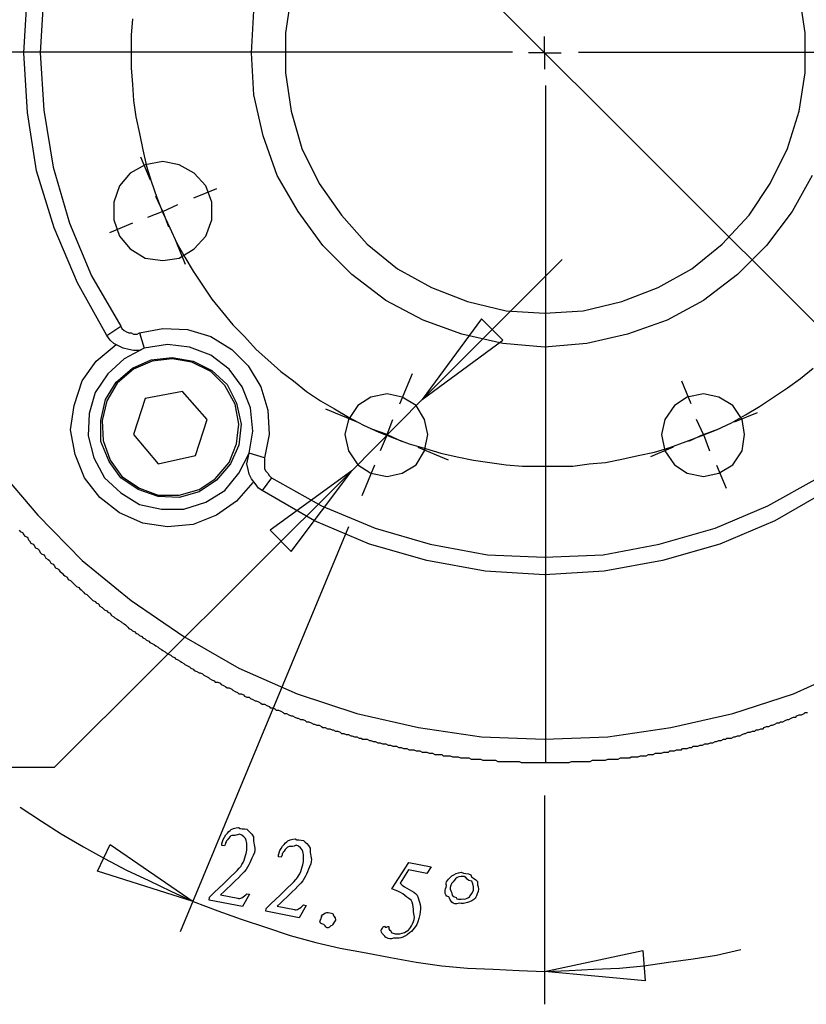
# Model space of a CAD drawing. Header units: millimetres. Extents: x 3 to 297, y 2 to 209.
# Tile 45 of 92: x 161 to 185, y 38 to 67. Entities that reach past the tile are written whole.
import ezdxf

# ---------------------------------------------------------------- set-up
doc = ezdxf.new("R2010")
doc.units = ezdxf.units.MM
doc.layers.get('0').update_dxf_attribs({"linetype": 'CONTINUOUS'})

msp = doc.modelspace()

# ---------------------------------------------------------------- linework, layer by layer
at = {"color": 5}
for p, q in [((185.914, 57.5028), (168.239, 75.1777)), ((164.607, 67.3806), (164.571, 66.8874)), ((164.571, 66.8874), (164.571, 66.3924)), ((177.058, 66.3582), (177.058, 66.8514)), ((176.083, 66.372), (155.642, 66.372)), ((164.571, 66.3924), (164.571, 65.8992)), ((177.058, 66.3582), (176.565, 66.3582)), ((177.058, 66.3582), (177.058, 65.8633)), ((177.058, 66.3582), (177.553, 66.3582)), ((178.083, 66.372), (198.524, 66.372)), ((164.571, 65.8992), (164.607, 65.4043)), ((164.607, 65.4043), (164.641, 64.9111)), ((177.084, 65.3715), (177.084, 44.9308)), ((164.641, 64.9111), (164.711, 64.4179)), ((164.711, 64.4179), (164.817, 63.923)), ((164.817, 63.923), (164.924, 63.4298)), ((164.924, 63.4298), (165.03, 62.9348)), ((165.152, 62.5119), (164.864, 63.2051)), ((165.03, 62.9348), (165.17, 62.4777)), ((165.17, 62.4777), (165.347, 61.9827)), ((166.459, 61.9704), (167.152, 62.2572)), ((165.523, 61.5597), (165.312, 62.0187)), ((165.347, 61.9827), (165.523, 61.5237)), ((165.523, 61.5597), (165.982, 61.7721)), ((165.523, 61.5597), (165.064, 61.3833)), ((165.523, 61.5597), (165.699, 61.1008)), ((165.523, 61.5237), (165.735, 61.0665)), ((164.611, 61.2055), (163.917, 60.9177)), ((165.735, 61.0665), (165.946, 60.6076)), ((165.917, 60.664), (166.204, 59.9708)), ((165.946, 60.6076), (166.194, 60.1846)), ((166.194, 60.1846), (166.441, 59.7598)), ((173.354, 55.8793), (177.588, 60.1126)), ((166.441, 59.7598), (166.723, 59.3369)), ((166.723, 59.3369), (167.004, 58.9139)), ((167.004, 58.9139), (167.323, 58.5251)), ((167.323, 58.5251), (167.64, 58.1381)), ((175.154, 58.3145), (173.354, 55.8793)), ((175.79, 57.6792), (175.154, 58.3145)), ((175.79, 57.6792), (175.154, 58.3145)), ((167.64, 58.1381), (167.992, 57.7854)), ((167.992, 57.7854), (168.345, 57.3966)), ((173.354, 55.8793), (175.79, 57.6792)), ((173.354, 55.8793), (175.79, 57.6792)), ((168.345, 57.3966), (168.698, 57.0798)), ((168.698, 57.0798), (169.087, 56.727)), ((184.785, 56.5146), (185.172, 56.8332)), ((169.087, 56.727), (169.474, 56.4444)), ((172.682, 55.747), (173.065, 56.6706)), ((169.474, 56.4444), (169.863, 56.1277)), ((181.483, 55.747), (181.197, 56.4388)), ((183.974, 55.9513), (184.397, 56.2321)), ((184.397, 56.2321), (184.785, 56.5146)), ((169.863, 56.1277), (170.285, 55.8451)), ((183.551, 55.6687), (183.974, 55.9513)), ((170.285, 55.8451), (170.708, 55.5985)), ((173.354, 55.8793), (171.238, 53.7284)), ((183.128, 55.4221), (183.551, 55.6687)), ((171.376, 55.2055), (170.452, 55.5886)), ((170.708, 55.5985), (171.133, 55.3501)), ((171.133, 55.3501), (171.59, 55.1035)), ((182.703, 55.1737), (183.128, 55.4221)), ((182.79, 55.2055), (183.483, 55.4923)), ((171.59, 55.1035), (172.049, 54.8929)), ((172.296, 54.821), (172.472, 55.2799)), ((181.857, 54.821), (181.645, 55.2799)), ((182.246, 54.9631), (182.703, 55.1737)), ((172.296, 54.821), (171.803, 54.9973)), ((172.049, 54.8929), (172.508, 54.7165)), ((172.296, 54.821), (172.085, 54.3278)), ((172.296, 54.821), (172.755, 54.6104)), ((181.328, 54.6104), (181.787, 54.7867)), ((181.857, 54.821), (181.398, 54.6104)), ((181.787, 54.7867), (182.246, 54.9631)), ((181.857, 54.821), (182.316, 54.9973)), ((181.857, 54.821), (182.033, 54.3278)), ((172.508, 54.7165), (172.967, 54.5402)), ((172.967, 54.5402), (173.46, 54.398)), ((180.835, 54.434), (181.328, 54.6104)), ((173.223, 54.4407), (174.147, 54.0575)), ((173.46, 54.398), (173.919, 54.2576)), ((173.919, 54.2576), (174.413, 54.1514)), ((174.413, 54.1514), (174.908, 54.0452)), ((179.388, 54.0812), (179.881, 54.1874)), ((179.881, 54.1874), (180.376, 54.2918)), ((180.943, 54.4407), (180.25, 54.1528)), ((180.376, 54.2918), (180.835, 54.434)), ((171.917, 53.8992), (171.534, 52.9745)), ((174.908, 54.0452), (175.401, 53.975)), ((175.401, 53.975), (175.896, 53.9048)), ((175.896, 53.9048), (176.389, 53.8688)), ((176.389, 53.8688), (176.882, 53.8688)), ((176.882, 53.8688), (177.411, 53.8688)), ((177.411, 53.8688), (177.906, 53.8688)), ((177.906, 53.8688), (178.399, 53.939)), ((178.399, 53.939), (178.894, 53.975)), ((178.894, 53.975), (179.388, 54.0812)), ((182.25, 53.8992), (182.536, 53.2059)), ((171.238, 53.7284), (162.242, 44.7668)), ((171.238, 53.7284), (168.768, 51.9285)), ((171.238, 53.7284), (168.768, 51.9285)), ((169.404, 51.2932), (171.238, 53.7284)), ((171.133, 52.0347), (166.052, 39.7937)), ((168.768, 51.9285), (169.404, 51.2932)), ((168.768, 51.9285), (169.404, 51.2932)), ((162.242, 44.7668), (141.993, 44.7668)), ((177.058, 43.9208), (177.058, 37.6068)), ((161.219, 43.5681), (161.855, 43.1451)), ((161.855, 43.1451), (162.454, 42.7563)), ((162.454, 42.7563), (163.124, 42.3693)), ((163.124, 42.3693), (163.759, 42.0165)), ((163.548, 41.6278), (163.935, 42.4395)), ((163.548, 41.6278), (163.935, 42.4395)), ((163.935, 42.4395), (166.441, 40.7099)), ((167.39, 42.394), (167.308, 42.4049)), ((163.759, 42.0165), (164.43, 41.6638)), ((169.102, 42.0536), (169.019, 42.0645)), ((164.43, 41.6638), (165.1, 41.3452)), ((172.442, 41.0916), (172.96, 41.891)), ((172.949, 41.6705), (172.69, 41.2627)), ((173.501, 41.5604), (172.949, 41.6705)), ((172.96, 41.891), (173.627, 41.7587)), ((173.627, 41.7587), (173.501, 41.5604)), ((166.441, 40.7099), (163.548, 41.6278)), ((166.441, 40.7099), (163.548, 41.6278)), ((174.534, 41.5946), (174.534, 41.5946)), ((165.1, 41.3452), (165.77, 41.0284)), ((165.77, 41.0284), (166.441, 40.7099)), ((166.922, 40.7568), (166.938, 40.8397)), ((167.264, 40.9166), (167.787, 40.8122)), ((167.264, 40.9166), (167.264, 40.9166)), ((168.146, 40.9332), (167.93, 40.5585)), ((168.063, 40.9497), (168.146, 40.9332)), ((174.799, 40.8615), (174.799, 40.8615)), ((166.441, 40.7099), (167.181, 40.429)), ((167.93, 40.5585), (166.922, 40.7568)), ((168.633, 40.4163), (168.65, 40.4992)), ((168.975, 40.5765), (169.499, 40.4717)), ((168.975, 40.5765), (168.975, 40.5765)), ((169.857, 40.5927), (169.642, 40.2181)), ((169.774, 40.6093), (169.857, 40.5927)), ((167.181, 40.429), (167.886, 40.1807)), ((167.886, 40.1807), (168.628, 39.9341)), ((169.642, 40.2181), (168.633, 40.4163)), ((173.131, 40.2428), (173.131, 40.2428)), ((168.628, 39.9341), (169.369, 39.6875)), ((170.604, 39.9768), (170.604, 39.9768)), ((169.369, 39.6875), (170.145, 39.4751)), ((170.145, 39.4751), (170.885, 39.2987)), ((170.885, 39.2987), (171.662, 39.1583)), ((171.662, 39.1583), (172.402, 39.0179)), ((172.402, 39.0179), (173.178, 38.8758)), ((177.058, 38.5932), (180.023, 39.2285)), ((177.058, 38.5932), (180.023, 39.2285)), ((180.023, 39.2285), (180.093, 38.3124)), ((180.023, 39.2285), (180.093, 38.3124)), ((180.799, 38.8758), (181.54, 38.9819)), ((181.54, 38.9819), (182.246, 39.0881)), ((182.246, 39.0881), (182.985, 39.2645)), ((173.178, 38.8758), (173.955, 38.7696)), ((173.955, 38.7696), (174.731, 38.6994)), ((174.731, 38.6994), (175.507, 38.6651)), ((178.542, 38.6651), (179.317, 38.6994)), ((179.317, 38.6994), (180.057, 38.7696)), ((180.057, 38.7696), (180.799, 38.8758)), ((175.507, 38.6651), (176.283, 38.6292)), ((176.283, 38.6292), (177.058, 38.5932)), ((177.058, 38.5932), (177.8, 38.6292)), ((180.093, 38.3124), (177.058, 38.5932)), ((177.8, 38.6292), (178.542, 38.6651))]:
    msp.add_line(p, q, dxfattribs=at)
at = {"color": 0}
for p, q in [((161.326, 66.3582), (161.432, 68.1563)), ((161.925, 68.0861), (161.819, 66.3582)), ((169.404, 68.1221), (169.227, 66.9576)), ((184.926, 66.9576), (184.749, 68.1221)), ((168.205, 66.3582), (168.275, 67.6271)), ((169.227, 66.9576), (169.227, 65.7571)), ((184.926, 65.7571), (184.926, 66.9576)), ((161.432, 64.5583), (161.326, 66.3582)), ((161.819, 66.3582), (161.925, 64.6285)), ((168.275, 65.0875), (168.205, 66.3582)), ((169.227, 65.7571), (169.404, 64.5943)), ((184.749, 64.5943), (184.926, 65.7571)), ((168.558, 63.8528), (168.275, 65.0875)), ((161.925, 64.6285), (162.208, 62.9006)), ((169.404, 64.5943), (169.722, 63.464)), ((184.397, 63.464), (184.749, 64.5943)), ((161.713, 62.7944), (161.432, 64.5583)), ((168.981, 62.654), (168.558, 63.8528)), ((169.722, 63.464), (170.251, 62.4057)), ((183.867, 62.4057), (184.397, 63.464)), ((165.523, 63.077), (164.994, 62.9708)), ((166.018, 62.9708), (165.523, 63.077)), ((162.242, 61.0665), (161.713, 62.7944)), ((162.208, 62.9006), (162.701, 61.2069)), ((164.994, 62.9708), (164.535, 62.7242)), ((166.475, 62.7242), (166.018, 62.9708)), ((164.535, 62.7242), (164.218, 62.3355)), ((166.828, 62.3355), (166.475, 62.7242)), ((169.616, 61.5597), (168.981, 62.654)), ((185.138, 62.654), (184.539, 61.5597)), ((164.218, 62.3355), (164.042, 61.8423)), ((167.004, 61.8423), (166.828, 62.3355)), ((170.251, 62.4057), (170.921, 61.4535)), ((183.232, 61.4535), (183.867, 62.4057)), ((164.042, 61.8423), (164.042, 61.3131)), ((167.004, 61.3131), (167.004, 61.8423)), ((164.042, 61.3131), (164.218, 60.8182)), ((166.828, 60.8182), (167.004, 61.3131)), ((170.356, 60.5374), (169.616, 61.5597)), ((170.921, 61.4535), (171.697, 60.5716)), ((182.422, 60.5716), (183.232, 61.4535)), ((184.539, 61.5597), (183.761, 60.5374)), ((162.947, 59.4071), (162.242, 61.0665)), ((162.701, 61.2069), (163.372, 59.6194)), ((164.218, 60.8182), (164.535, 60.4312)), ((166.475, 60.4312), (166.828, 60.8182)), ((164.535, 60.4312), (164.994, 60.1486)), ((166.018, 60.1486), (166.475, 60.4312)), ((171.238, 59.6554), (170.356, 60.5374)), ((171.697, 60.5716), (172.615, 59.8318)), ((181.504, 59.8318), (182.422, 60.5716)), ((183.761, 60.5374), (182.879, 59.6554)), ((164.994, 60.1486), (165.523, 60.0784)), ((165.523, 60.0784), (166.018, 60.1486)), ((172.615, 59.8318), (173.637, 59.2667)), ((180.482, 59.2667), (181.504, 59.8318)), ((163.372, 59.6194), (164.254, 58.1021)), ((172.262, 58.8779), (171.238, 59.6554)), ((182.879, 59.6554), (181.857, 58.8779)), ((163.829, 57.8196), (162.947, 59.4071)), ((173.637, 59.2667), (174.731, 58.8437)), ((179.388, 58.8437), (180.482, 59.2667)), ((173.39, 58.2785), (172.262, 58.8779)), ((174.731, 58.8437), (175.896, 58.5611)), ((178.223, 58.5611), (179.388, 58.8437)), ((181.857, 58.8779), (180.763, 58.2785)), ((175.896, 58.5611), (177.058, 58.4909)), ((177.058, 58.4909), (178.223, 58.5611)), ((163.829, 57.8196), (164.254, 58.1021)), ((164.254, 58.1021), (164.288, 58.0319)), ((164.288, 58.0319), (164.358, 57.9617)), ((164.817, 57.8915), (165.523, 58.0319)), ((165.523, 58.0319), (166.265, 57.996)), ((174.555, 57.8556), (173.39, 58.2785)), ((180.763, 58.2785), (179.564, 57.8556)), ((163.935, 57.6792), (163.829, 57.8196)), ((164.358, 57.9617), (164.43, 57.9258)), ((164.43, 57.9258), (164.501, 57.8915)), ((164.501, 57.8915), (164.571, 57.8915)), ((164.571, 57.8915), (164.641, 57.8556)), ((164.641, 57.8556), (164.747, 57.8556)), ((164.747, 57.8556), (164.817, 57.8915)), ((164.817, 57.8915), (164.96, 57.4326)), ((166.265, 57.996), (166.97, 57.7854)), ((166.97, 57.7854), (167.605, 57.3966)), ((175.79, 57.573), (174.555, 57.8556)), ((179.564, 57.8556), (178.329, 57.573)), ((163.513, 57.0438), (164.112, 57.5388)), ((164.042, 57.573), (163.935, 57.6792)), ((164.182, 57.5028), (164.042, 57.573)), ((164.324, 57.4326), (164.182, 57.5028)), ((164.501, 57.3966), (164.324, 57.4326)), ((164.96, 57.4326), (164.358, 57.114)), ((164.96, 57.4326), (164.817, 57.3624)), ((165.665, 57.5388), (164.96, 57.4326)), ((166.335, 57.4668), (165.665, 57.5388)), ((166.97, 57.2202), (166.335, 57.4668)), ((177.058, 57.4668), (175.79, 57.573)), ((178.329, 57.573), (177.058, 57.4668)), ((164.641, 57.3624), (164.501, 57.3966)), ((164.817, 57.3624), (164.641, 57.3624)), ((165.17, 57.0798), (165.806, 57.15)), ((165.806, 57.15), (166.441, 57.0438)), ((167.533, 56.7972), (166.97, 57.2202)), ((167.605, 57.3966), (168.099, 56.9034)), ((163.09, 56.4444), (163.513, 57.0438)), ((164.358, 57.114), (163.865, 56.6568)), ((164.112, 56.4085), (164.607, 56.8332)), ((164.607, 56.8332), (165.17, 57.0798)), ((165.206, 57.0438), (164.641, 56.7972)), ((165.806, 57.114), (165.206, 57.0438)), ((166.405, 57.0096), (165.806, 57.114)), ((166.97, 56.727), (166.405, 57.0096)), ((166.441, 57.0438), (167.004, 56.7612)), ((168.099, 56.9034), (168.487, 56.2681)), ((163.865, 56.6568), (163.477, 56.0917)), ((164.641, 56.7972), (164.148, 56.3742)), ((167.393, 56.304), (166.97, 56.727)), ((167.004, 56.7612), (167.463, 56.3383)), ((167.922, 56.2681), (167.533, 56.7972)), ((162.843, 55.7029), (163.09, 56.4444)), ((163.795, 55.8793), (164.112, 56.4085)), ((164.148, 56.3742), (163.829, 55.8451)), ((167.71, 55.7389), (167.393, 56.304)), ((167.463, 56.3383), (167.746, 55.7749)), ((168.169, 55.6327), (167.922, 56.2681)), ((168.487, 56.2681), (168.698, 55.5625)), ((163.477, 56.0917), (163.3, 55.4563)), ((166.122, 56.1277), (164.994, 55.9153)), ((166.864, 55.2799), (166.122, 56.1277)), ((171.803, 55.9513), (171.414, 55.7029)), ((172.296, 56.0557), (171.803, 55.9513)), ((172.755, 55.9513), (172.296, 56.0557)), ((173.178, 55.7029), (172.755, 55.9513)), ((181.364, 55.9513), (180.975, 55.7029)), ((181.857, 56.0557), (181.364, 55.9513)), ((182.316, 55.9513), (181.857, 56.0557)), ((182.739, 55.7029), (182.316, 55.9513)), ((162.737, 54.9631), (162.843, 55.7029)), ((163.653, 55.2457), (163.795, 55.8793)), ((163.829, 55.8451), (163.689, 55.2457)), ((164.994, 55.9153), (164.641, 54.821)), ((167.816, 55.1395), (167.71, 55.7389)), ((167.746, 55.7749), (167.886, 55.1395)), ((171.414, 55.7029), (171.133, 55.2799)), ((173.426, 55.2799), (173.178, 55.7029)), ((180.975, 55.7029), (180.692, 55.2799)), ((183.021, 55.2799), (182.739, 55.7029)), ((163.3, 55.4563), (163.266, 54.7867)), ((168.239, 54.9271), (168.169, 55.6327)), ((168.698, 55.5625), (168.734, 54.821)), ((163.653, 54.6104), (163.653, 55.2457)), ((163.689, 55.2457), (163.725, 54.6446)), ((166.511, 54.1874), (166.864, 55.2799)), ((167.746, 54.5402), (167.816, 55.1395)), ((167.886, 55.1395), (167.816, 54.5042)), ((171.133, 55.2799), (171.027, 54.821)), ((173.531, 54.821), (173.426, 55.2799)), ((180.692, 55.2799), (180.586, 54.821)), ((183.092, 54.821), (183.021, 55.2799)), ((162.877, 54.2216), (162.737, 54.9631)), ((163.266, 54.7867), (163.442, 54.1154)), ((164.641, 54.821), (165.383, 53.939)), ((168.135, 54.2576), (168.239, 54.9271)), ((168.734, 54.821), (168.592, 54.1154)), ((171.027, 54.821), (171.133, 54.3278)), ((173.426, 54.3278), (173.531, 54.821)), ((180.586, 54.821), (180.692, 54.3278)), ((183.021, 54.3278), (183.092, 54.821)), ((163.901, 54.011), (163.653, 54.6104)), ((163.725, 54.6446), (163.935, 54.0452)), ((167.533, 53.975), (167.746, 54.5402)), ((167.816, 54.5042), (167.569, 53.939)), ((163.16, 53.516), (162.877, 54.2216)), ((165.383, 53.939), (166.511, 54.1874)), ((167.816, 53.6582), (168.135, 54.2576)), ((168.099, 54.1154), (168.135, 54.2576)), ((168.592, 54.1154), (168.135, 54.2576)), ((171.133, 54.3278), (171.414, 53.9048)), ((173.178, 53.9048), (173.426, 54.3278)), ((180.692, 54.3278), (180.975, 53.9048)), ((182.739, 53.9048), (183.021, 54.3278)), ((163.442, 54.1154), (163.759, 53.516)), ((164.254, 53.516), (163.901, 54.011)), ((163.935, 54.0452), (164.288, 53.552)), ((167.11, 53.4818), (167.533, 53.975)), ((167.569, 53.939), (167.146, 53.4458)), ((168.063, 53.939), (168.099, 54.1154)), ((168.099, 53.7626), (168.063, 53.939)), ((168.592, 54.1154), (168.592, 54.0452)), ((168.592, 54.0452), (168.592, 53.939)), ((168.592, 53.939), (168.592, 53.8688)), ((168.592, 53.8688), (168.592, 53.7986)), ((171.414, 53.9048), (171.803, 53.6582)), ((172.755, 53.6582), (173.178, 53.9048)), ((180.975, 53.9048), (181.364, 53.6582)), ((182.316, 53.6582), (182.739, 53.9048)), ((160.514, 53.8346), (161.749, 52.3875)), ((164.288, 53.552), (164.817, 53.1992)), ((167.393, 53.129), (167.816, 53.6582)), ((168.135, 53.6222), (168.099, 53.7626)), ((168.205, 53.4818), (168.135, 53.6222)), ((168.592, 53.7986), (168.628, 53.7284)), ((168.628, 53.7284), (168.698, 53.6582)), ((168.698, 53.6582), (168.734, 53.5862)), ((168.734, 53.5862), (168.804, 53.516)), ((171.803, 53.6582), (172.296, 53.552)), ((172.296, 53.552), (172.755, 53.6582)), ((181.364, 53.6582), (181.857, 53.552)), ((181.857, 53.552), (182.316, 53.6582)), ((163.619, 52.9167), (163.16, 53.516)), ((163.759, 53.516), (164.254, 53.0571)), ((164.783, 53.1633), (164.254, 53.516)), ((166.617, 53.1633), (167.11, 53.4818)), ((167.146, 53.4458), (166.617, 53.0931)), ((168.239, 53.3756), (167.746, 52.8105)), ((168.311, 53.3396), (168.205, 53.4818)), ((168.415, 53.1992), (168.311, 53.3396)), ((168.804, 53.516), (168.522, 53.129)), ((168.804, 53.516), (170.321, 52.6701)), ((183.797, 52.6701), (185.315, 53.516)), ((164.254, 53.0571), (164.817, 52.7043)), ((165.383, 52.9527), (164.783, 53.1633)), ((164.817, 53.1992), (165.383, 52.9869)), ((165.383, 52.9869), (166.018, 52.9869)), ((166.018, 52.9869), (166.617, 53.1633)), ((166.617, 53.0931), (166.018, 52.9167)), ((166.828, 52.7763), (167.393, 53.129)), ((168.522, 53.129), (168.415, 53.1992)), ((170.109, 52.2111), (168.522, 53.129)), ((185.597, 53.129), (184.01, 52.2111)), ((164.218, 52.4577), (163.619, 52.9167)), ((164.817, 52.7043), (165.489, 52.5639)), ((166.018, 52.9167), (165.383, 52.9527)), ((166.158, 52.5639), (166.828, 52.7763)), ((167.746, 52.8105), (167.146, 52.3875)), ((170.321, 52.6701), (171.943, 51.9987)), ((182.21, 51.9987), (183.797, 52.6701)), ((161.749, 52.3875), (163.09, 51.0124)), ((164.924, 52.1409), (164.218, 52.4577)), ((165.489, 52.5639), (166.158, 52.5639)), ((167.146, 52.3875), (166.441, 52.1049)), ((165.665, 52.0347), (164.924, 52.1409)), ((166.441, 52.1049), (165.665, 52.0347)), ((171.767, 51.5056), (170.109, 52.2111)), ((184.01, 52.2111), (182.35, 51.5056)), ((161.183, 51.9285), (161.219, 51.8943)), ((161.219, 51.8943), (161.29, 51.8583)), ((161.29, 51.8583), (161.326, 51.7881)), ((161.326, 51.7881), (161.36, 51.7521)), ((171.943, 51.9987), (173.603, 51.5056)), ((180.516, 51.5056), (182.21, 51.9987)), ((161.36, 51.7521), (161.432, 51.7179)), ((161.432, 51.7179), (161.466, 51.646)), ((161.466, 51.646), (161.502, 51.6117)), ((161.502, 51.6117), (161.536, 51.5415)), ((161.536, 51.5415), (161.608, 51.5056)), ((161.608, 51.5056), (161.642, 51.4696)), ((161.642, 51.4696), (161.678, 51.3994)), ((173.496, 51.0124), (171.767, 51.5056)), ((173.603, 51.5056), (175.331, 51.1888)), ((178.822, 51.1888), (180.516, 51.5056)), ((182.35, 51.5056), (180.622, 51.0124)), ((161.678, 51.3994), (161.749, 51.3652)), ((161.749, 51.3652), (161.785, 51.3292)), ((161.785, 51.3292), (161.819, 51.259)), ((161.819, 51.259), (161.855, 51.223)), ((161.855, 51.223), (161.925, 51.1888)), ((161.925, 51.1888), (161.961, 51.1528)), ((175.331, 51.1888), (177.058, 51.1168)), ((177.058, 51.1168), (178.822, 51.1888)), ((161.961, 51.1528), (161.995, 51.0826)), ((161.995, 51.0826), (162.065, 51.0466)), ((162.065, 51.0466), (162.101, 51.0124)), ((162.101, 51.0124), (162.137, 50.9404)), ((162.137, 50.9404), (162.208, 50.9062)), ((162.208, 50.9062), (162.242, 50.8702)), ((163.09, 51.0124), (164.571, 49.8119)), ((175.26, 50.6938), (173.496, 51.0124)), ((180.622, 51.0124), (178.858, 50.6938)), ((162.242, 50.8702), (162.278, 50.8)), ((162.278, 50.8), (162.348, 50.764)), ((162.348, 50.764), (162.384, 50.7298)), ((162.384, 50.7298), (162.418, 50.6938)), ((162.418, 50.6938), (162.49, 50.6236)), ((162.49, 50.6236), (162.524, 50.5876)), ((162.524, 50.5876), (162.56, 50.5534)), ((177.058, 50.5876), (175.26, 50.6938)), ((178.858, 50.6938), (177.058, 50.5876)), ((162.56, 50.5534), (162.631, 50.5174)), ((162.631, 50.5174), (162.667, 50.4472)), ((162.667, 50.4472), (162.737, 50.4112)), ((162.737, 50.4112), (162.771, 50.377)), ((162.771, 50.377), (162.807, 50.341)), ((162.807, 50.341), (162.877, 50.2708)), ((162.877, 50.2708), (162.913, 50.2348)), ((162.913, 50.2348), (162.983, 50.2006)), ((162.983, 50.2006), (163.019, 50.1646)), ((163.019, 50.1646), (163.054, 50.1304)), ((163.054, 50.1304), (163.124, 50.0585)), ((163.124, 50.0585), (163.16, 50.0242)), ((163.16, 50.0242), (163.23, 49.9883)), ((163.23, 49.9883), (163.266, 49.954)), ((163.266, 49.954), (163.3, 49.9181)), ((163.3, 49.9181), (163.372, 49.8479)), ((163.372, 49.8479), (163.406, 49.8119)), ((163.406, 49.8119), (163.477, 49.7777)), ((163.477, 49.7777), (163.513, 49.7417)), ((163.513, 49.7417), (163.583, 49.7057)), ((163.583, 49.7057), (163.619, 49.6355)), ((164.571, 49.8119), (166.158, 48.7193)), ((163.619, 49.6355), (163.689, 49.6013)), ((163.689, 49.6013), (163.725, 49.5653)), ((163.725, 49.5653), (163.759, 49.5293)), ((163.759, 49.5293), (163.829, 49.4951)), ((163.829, 49.4951), (163.865, 49.4591)), ((163.865, 49.4591), (163.935, 49.4249)), ((163.935, 49.4249), (163.971, 49.3529)), ((163.971, 49.3529), (164.042, 49.3187)), ((164.042, 49.3187), (164.078, 49.2827)), ((164.078, 49.2827), (164.148, 49.2485)), ((164.148, 49.2485), (164.182, 49.2125)), ((164.182, 49.2125), (164.254, 49.1765)), ((164.254, 49.1765), (164.288, 49.1423)), ((164.288, 49.1423), (164.358, 49.1063)), ((164.358, 49.1063), (164.394, 49.0721)), ((164.394, 49.0721), (164.465, 49.0001)), ((164.465, 49.0001), (164.501, 48.9659)), ((164.501, 48.9659), (164.571, 48.9299)), ((164.571, 48.9299), (164.607, 48.8957)), ((164.607, 48.8957), (164.677, 48.8597)), ((164.677, 48.8597), (164.711, 48.8237)), ((164.711, 48.8237), (164.783, 48.7895)), ((164.783, 48.7895), (164.817, 48.7535)), ((164.817, 48.7535), (164.888, 48.7193)), ((164.888, 48.7193), (164.924, 48.6833)), ((164.924, 48.6833), (164.994, 48.6473)), ((164.994, 48.6473), (165.03, 48.6131)), ((165.03, 48.6131), (165.1, 48.5771)), ((165.1, 48.5771), (165.136, 48.5429)), ((165.136, 48.5429), (165.206, 48.5069)), ((165.206, 48.5069), (165.276, 48.471)), ((166.158, 48.7193), (167.816, 47.7654)), ((165.276, 48.471), (165.312, 48.4367)), ((165.312, 48.4367), (165.383, 48.4008)), ((165.383, 48.4008), (165.417, 48.3665)), ((165.417, 48.3665), (165.489, 48.3306)), ((165.489, 48.3306), (165.523, 48.2946)), ((165.523, 48.2946), (165.593, 48.2604)), ((165.593, 48.2604), (165.629, 48.2244)), ((165.629, 48.2244), (165.699, 48.1902)), ((165.699, 48.1902), (165.77, 48.1542)), ((165.77, 48.1542), (165.806, 48.1182)), ((165.806, 48.1182), (165.876, 48.084)), ((165.876, 48.084), (165.912, 48.048)), ((165.912, 48.048), (165.982, 48.0138)), ((165.982, 48.0138), (166.052, 47.9778)), ((166.052, 47.9778), (166.088, 47.9418)), ((166.088, 47.9418), (166.158, 47.9076)), ((166.158, 47.9076), (166.194, 47.8716)), ((166.194, 47.8716), (166.265, 47.8374)), ((166.265, 47.8374), (166.335, 47.8014)), ((166.335, 47.8014), (166.371, 47.7654)), ((166.371, 47.7654), (166.441, 47.7312)), ((166.441, 47.7312), (166.475, 47.6952)), ((166.475, 47.6952), (166.547, 47.661)), ((166.547, 47.661), (166.617, 47.625)), ((166.617, 47.625), (166.652, 47.625)), ((166.652, 47.625), (166.723, 47.589)), ((167.816, 47.7654), (169.58, 46.9896)), ((184.573, 46.9896), (186.303, 47.7654)), ((166.723, 47.589), (166.758, 47.5548)), ((166.758, 47.5548), (166.828, 47.5188)), ((166.828, 47.5188), (166.9, 47.4846)), ((166.9, 47.4846), (166.934, 47.4486)), ((166.934, 47.4486), (167.004, 47.4126)), ((167.004, 47.4126), (167.076, 47.3784)), ((167.076, 47.3784), (167.11, 47.3424)), ((167.11, 47.3424), (167.181, 47.3424)), ((167.181, 47.3424), (167.253, 47.3082)), ((167.253, 47.3082), (167.287, 47.2722)), ((167.287, 47.2722), (167.357, 47.2362)), ((167.357, 47.2362), (167.429, 47.202)), ((167.429, 47.202), (167.463, 47.166)), ((167.463, 47.166), (167.533, 47.166)), ((167.533, 47.166), (167.605, 47.1318)), ((167.605, 47.1318), (167.64, 47.0958)), ((167.64, 47.0958), (167.71, 47.0598)), ((167.71, 47.0598), (167.782, 47.0256)), ((167.782, 47.0256), (167.816, 46.9896)), ((167.816, 46.9896), (167.886, 46.9896)), ((167.886, 46.9896), (167.958, 46.9554)), ((167.958, 46.9554), (167.992, 46.9194)), ((167.992, 46.9194), (168.063, 46.8835)), ((168.063, 46.8835), (168.135, 46.8835)), ((168.135, 46.8835), (168.169, 46.8492)), ((168.169, 46.8492), (168.239, 46.8133)), ((168.239, 46.8133), (168.311, 46.779)), ((168.311, 46.779), (168.345, 46.779)), ((168.345, 46.779), (168.415, 46.7431)), ((168.415, 46.7431), (168.487, 46.7071)), ((169.58, 46.9896), (171.38, 46.3903)), ((182.739, 46.3903), (184.573, 46.9896)), ((168.487, 46.7071), (168.522, 46.6729)), ((168.522, 46.6729), (168.592, 46.6729)), ((168.592, 46.6729), (168.664, 46.6369)), ((168.664, 46.6369), (168.734, 46.6027)), ((168.734, 46.6027), (168.768, 46.5667)), ((168.768, 46.5667), (168.84, 46.5667)), ((168.84, 46.5667), (168.91, 46.5307)), ((168.91, 46.5307), (168.945, 46.4965)), ((168.945, 46.4965), (169.017, 46.4965)), ((169.017, 46.4965), (169.087, 46.4605)), ((169.087, 46.4605), (169.157, 46.4263)), ((169.157, 46.4263), (169.193, 46.3903)), ((184.892, 46.3903), (184.926, 46.4263)), ((184.926, 46.4263), (184.996, 46.4263)), ((169.193, 46.3903), (169.263, 46.3903)), ((169.263, 46.3903), (169.333, 46.3543)), ((169.333, 46.3543), (169.404, 46.3201)), ((169.404, 46.3201), (169.44, 46.3201)), ((169.44, 46.3201), (169.51, 46.2841)), ((169.51, 46.2841), (169.58, 46.2499)), ((169.58, 46.2499), (169.616, 46.2499)), ((169.616, 46.2499), (169.686, 46.2139)), ((169.686, 46.2139), (169.756, 46.2139)), ((169.756, 46.2139), (169.827, 46.1779)), ((169.827, 46.1779), (169.863, 46.1437)), ((169.863, 46.1437), (169.933, 46.1437)), ((169.933, 46.1437), (170.003, 46.1077)), ((171.38, 46.3903), (173.25, 45.9673)), ((180.869, 45.9673), (182.739, 46.3903)), ((184.15, 46.1077), (184.186, 46.1437)), ((184.186, 46.1437), (184.256, 46.1437)), ((184.256, 46.1437), (184.326, 46.1779)), ((184.326, 46.1779), (184.397, 46.2139)), ((184.397, 46.2139), (184.433, 46.2139)), ((184.433, 46.2139), (184.503, 46.2499)), ((184.503, 46.2499), (184.573, 46.2841)), ((184.573, 46.2841), (184.643, 46.2841)), ((184.643, 46.2841), (184.679, 46.3201)), ((184.679, 46.3201), (184.749, 46.3543)), ((184.749, 46.3543), (184.82, 46.3543)), ((184.82, 46.3543), (184.892, 46.3903)), ((170.003, 46.1077), (170.075, 46.0735)), ((170.075, 46.0735), (170.109, 46.0735)), ((170.109, 46.0735), (170.179, 46.0375)), ((170.179, 46.0375), (170.251, 46.0375)), ((170.251, 46.0375), (170.321, 46.0015)), ((170.321, 46.0015), (170.356, 45.9673)), ((170.356, 45.9673), (170.428, 45.9673)), ((170.428, 45.9673), (170.498, 45.9313)), ((170.498, 45.9313), (170.568, 45.9313)), ((170.568, 45.9313), (170.638, 45.8971)), ((170.638, 45.8971), (170.674, 45.8971)), ((170.674, 45.8971), (170.744, 45.8611)), ((170.744, 45.8611), (170.815, 45.8611)), ((170.815, 45.8611), (170.885, 45.8251)), ((170.885, 45.8251), (170.921, 45.7909)), ((173.25, 45.9673), (175.154, 45.6847)), ((178.965, 45.6847), (180.869, 45.9673)), ((183.128, 45.7909), (183.198, 45.8251)), ((183.198, 45.8251), (183.268, 45.8251)), ((183.268, 45.8251), (183.338, 45.8611)), ((183.338, 45.8611), (183.408, 45.8611)), ((183.408, 45.8611), (183.444, 45.8971)), ((183.444, 45.8971), (183.515, 45.8971)), ((183.515, 45.8971), (183.585, 45.9313)), ((183.585, 45.9313), (183.657, 45.9313)), ((183.657, 45.9313), (183.691, 45.9673)), ((183.691, 45.9673), (183.761, 46.0015)), ((183.761, 46.0015), (183.833, 46.0015)), ((183.833, 46.0015), (183.903, 46.0375)), ((183.903, 46.0375), (183.938, 46.0375)), ((183.938, 46.0375), (184.01, 46.0735)), ((184.01, 46.0735), (184.08, 46.1077)), ((184.08, 46.1077), (184.15, 46.1077)), ((170.921, 45.7909), (170.991, 45.7909)), ((170.991, 45.7909), (171.061, 45.7549)), ((171.061, 45.7549), (171.133, 45.7549)), ((171.133, 45.7549), (171.203, 45.7207)), ((171.203, 45.7207), (171.238, 45.7207)), ((171.238, 45.7207), (171.31, 45.6847)), ((171.31, 45.6847), (171.38, 45.6847)), ((171.38, 45.6847), (171.45, 45.6487)), ((171.45, 45.6487), (171.52, 45.6487)), ((171.52, 45.6487), (171.556, 45.6145)), ((171.556, 45.6145), (171.626, 45.6145)), ((171.626, 45.6145), (171.697, 45.6145)), ((171.697, 45.6145), (171.767, 45.5785)), ((171.767, 45.5785), (171.803, 45.5785)), ((171.803, 45.5785), (171.873, 45.5443)), ((171.873, 45.5443), (171.943, 45.5443)), ((171.943, 45.5443), (172.015, 45.5083)), ((175.154, 45.6847), (177.058, 45.6145)), ((177.058, 45.6145), (178.965, 45.6847)), ((182.14, 45.5083), (182.21, 45.5443)), ((182.21, 45.5443), (182.246, 45.5443)), ((182.246, 45.5443), (182.316, 45.5785)), ((182.316, 45.5785), (182.386, 45.5785)), ((182.386, 45.5785), (182.456, 45.6145)), ((182.456, 45.6145), (182.527, 45.6145)), ((182.527, 45.6145), (182.563, 45.6487)), ((182.563, 45.6487), (182.633, 45.6487)), ((182.633, 45.6487), (182.703, 45.6487)), ((182.703, 45.6487), (182.775, 45.6847)), ((182.775, 45.6847), (182.809, 45.6847)), ((182.809, 45.6847), (182.879, 45.7207)), ((182.879, 45.7207), (182.951, 45.7207)), ((182.951, 45.7207), (183.021, 45.7549)), ((183.021, 45.7549), (183.092, 45.7909)), ((183.092, 45.7909), (183.128, 45.7909)), ((172.015, 45.5083), (172.085, 45.5083)), ((172.085, 45.5083), (172.156, 45.4723)), ((172.156, 45.4723), (172.192, 45.4723)), ((172.192, 45.4723), (172.262, 45.4723)), ((172.262, 45.4723), (172.332, 45.4381)), ((172.332, 45.4381), (172.402, 45.4381)), ((172.402, 45.4381), (172.472, 45.4021)), ((172.472, 45.4021), (172.508, 45.4021)), ((172.508, 45.4021), (172.579, 45.4021)), ((172.579, 45.4021), (172.649, 45.3679)), ((172.649, 45.3679), (172.721, 45.3679)), ((172.721, 45.3679), (172.791, 45.3319)), ((172.791, 45.3319), (172.825, 45.3319)), ((172.825, 45.3319), (172.897, 45.3319)), ((172.897, 45.3319), (172.967, 45.296)), ((172.967, 45.296), (173.038, 45.296)), ((173.038, 45.296), (173.108, 45.296)), ((173.108, 45.296), (173.178, 45.2617)), ((173.178, 45.2617), (173.214, 45.2617)), ((173.214, 45.2617), (173.284, 45.2617)), ((173.284, 45.2617), (173.354, 45.2258)), ((173.354, 45.2258), (173.426, 45.2258)), ((173.426, 45.2258), (173.496, 45.2258)), ((173.496, 45.2258), (173.567, 45.1915)), ((180.586, 45.1915), (180.658, 45.2258)), ((180.658, 45.2258), (180.728, 45.2258)), ((180.728, 45.2258), (180.799, 45.2258)), ((180.799, 45.2258), (180.835, 45.2617)), ((180.835, 45.2617), (180.905, 45.2617)), ((180.905, 45.2617), (180.975, 45.2617)), ((180.975, 45.2617), (181.045, 45.296)), ((181.045, 45.296), (181.115, 45.296)), ((181.115, 45.296), (181.187, 45.296)), ((181.187, 45.296), (181.222, 45.3319)), ((181.222, 45.3319), (181.292, 45.3319)), ((181.292, 45.3319), (181.364, 45.3319)), ((181.364, 45.3319), (181.434, 45.3679)), ((181.434, 45.3679), (181.504, 45.3679)), ((181.504, 45.3679), (181.54, 45.4021)), ((181.54, 45.4021), (181.61, 45.4021)), ((181.61, 45.4021), (181.681, 45.4021)), ((181.681, 45.4021), (181.751, 45.4381)), ((181.751, 45.4381), (181.821, 45.4381)), ((181.821, 45.4381), (181.893, 45.4723)), ((181.893, 45.4723), (181.927, 45.4723)), ((181.927, 45.4723), (181.997, 45.4723)), ((181.997, 45.4723), (182.069, 45.5083)), ((182.069, 45.5083), (182.14, 45.5083)), ((173.567, 45.1915), (173.603, 45.1915)), ((173.603, 45.1915), (173.673, 45.1915)), ((173.673, 45.1915), (173.743, 45.1556)), ((173.743, 45.1556), (173.813, 45.1556)), ((173.813, 45.1556), (173.883, 45.1556)), ((173.883, 45.1556), (173.955, 45.1556)), ((173.955, 45.1556), (173.99, 45.1196)), ((173.99, 45.1196), (174.06, 45.1196)), ((174.06, 45.1196), (174.132, 45.1196)), ((174.132, 45.1196), (174.202, 45.1196)), ((174.202, 45.1196), (174.272, 45.0854)), ((174.272, 45.0854), (174.342, 45.0854)), ((174.342, 45.0854), (174.378, 45.0854)), ((174.378, 45.0854), (174.449, 45.0854)), ((174.449, 45.0854), (174.519, 45.0494)), ((174.519, 45.0494), (174.589, 45.0494)), ((174.589, 45.0494), (174.661, 45.0494)), ((174.661, 45.0494), (174.731, 45.0494)), ((174.731, 45.0494), (174.765, 45.0494)), ((174.765, 45.0494), (174.837, 45.0151)), ((174.837, 45.0151), (174.908, 45.0151)), ((174.908, 45.0151), (174.978, 45.0151)), ((174.978, 45.0151), (175.048, 45.0151)), ((175.048, 45.0151), (175.118, 45.0151)), ((175.118, 45.0151), (175.19, 44.9792)), ((175.19, 44.9792), (175.224, 44.9792)), ((175.224, 44.9792), (175.295, 44.9792)), ((175.295, 44.9792), (175.367, 44.9792)), ((175.367, 44.9792), (175.437, 44.9792)), ((175.437, 44.9792), (175.507, 44.9792)), ((175.507, 44.9792), (175.577, 44.9792)), ((175.577, 44.9792), (175.647, 44.9432)), ((175.647, 44.9432), (175.683, 44.9432)), ((175.683, 44.9432), (175.754, 44.9432)), ((175.754, 44.9432), (175.824, 44.9432)), ((175.824, 44.9432), (175.896, 44.9432)), ((175.896, 44.9432), (175.966, 44.9432)), ((175.966, 44.9432), (176.036, 44.9432)), ((176.036, 44.9432), (176.072, 44.9432)), ((176.072, 44.9432), (176.142, 44.9432)), ((176.142, 44.9432), (176.213, 44.9432)), ((176.213, 44.9432), (176.283, 44.9432)), ((176.283, 44.9432), (176.353, 44.909)), ((177.8, 44.909), (177.87, 44.9432)), ((177.87, 44.9432), (177.906, 44.9432)), ((177.906, 44.9432), (177.976, 44.9432)), ((177.976, 44.9432), (178.047, 44.9432)), ((178.047, 44.9432), (178.117, 44.9432)), ((178.117, 44.9432), (178.189, 44.9432)), ((178.189, 44.9432), (178.259, 44.9432)), ((178.259, 44.9432), (178.329, 44.9432)), ((178.329, 44.9432), (178.365, 44.9432)), ((178.365, 44.9432), (178.435, 44.9432)), ((178.435, 44.9432), (178.506, 44.9792)), ((178.506, 44.9792), (178.576, 44.9792)), ((178.576, 44.9792), (178.646, 44.9792)), ((178.646, 44.9792), (178.718, 44.9792)), ((178.718, 44.9792), (178.788, 44.9792)), ((178.788, 44.9792), (178.822, 44.9792)), ((178.822, 44.9792), (178.894, 44.9792)), ((178.894, 44.9792), (178.965, 45.0151)), ((178.965, 45.0151), (179.035, 45.0151)), ((179.035, 45.0151), (179.105, 45.0151)), ((179.105, 45.0151), (179.175, 45.0151)), ((179.175, 45.0151), (179.211, 45.0151)), ((179.211, 45.0151), (179.281, 45.0151)), ((179.281, 45.0151), (179.352, 45.0494)), ((179.352, 45.0494), (179.423, 45.0494)), ((179.423, 45.0494), (179.494, 45.0494)), ((179.494, 45.0494), (179.564, 45.0494)), ((179.564, 45.0494), (179.634, 45.0494)), ((179.634, 45.0494), (179.67, 45.0854)), ((179.67, 45.0854), (179.74, 45.0854)), ((179.74, 45.0854), (179.81, 45.0854)), ((179.81, 45.0854), (179.881, 45.0854)), ((179.881, 45.0854), (179.953, 45.1196)), ((179.953, 45.1196), (180.023, 45.1196)), ((180.023, 45.1196), (180.057, 45.1196)), ((180.057, 45.1196), (180.129, 45.1196)), ((180.129, 45.1196), (180.199, 45.1556)), ((180.199, 45.1556), (180.269, 45.1556)), ((180.269, 45.1556), (180.34, 45.1556)), ((180.34, 45.1556), (180.41, 45.1915)), ((180.41, 45.1915), (180.446, 45.1915)), ((180.446, 45.1915), (180.516, 45.1915)), ((180.516, 45.1915), (180.586, 45.1915)), ((176.353, 44.909), (176.425, 44.909)), ((176.425, 44.909), (176.495, 44.909)), ((176.495, 44.909), (176.529, 44.909)), ((176.529, 44.909), (176.601, 44.909)), ((176.601, 44.909), (176.671, 44.909)), ((176.671, 44.909), (176.742, 44.909)), ((176.742, 44.909), (176.812, 44.909)), ((176.812, 44.909), (176.882, 44.909)), ((176.882, 44.909), (176.954, 44.909)), ((176.954, 44.909), (176.988, 44.909)), ((176.988, 44.909), (177.058, 44.909)), ((177.058, 44.909), (177.13, 44.909)), ((177.13, 44.909), (177.201, 44.909)), ((177.201, 44.909), (177.271, 44.909)), ((177.271, 44.909), (177.341, 44.909)), ((177.341, 44.909), (177.411, 44.909)), ((177.411, 44.909), (177.447, 44.909)), ((177.447, 44.909), (177.517, 44.909)), ((177.517, 44.909), (177.588, 44.909)), ((177.588, 44.909), (177.66, 44.909)), ((177.66, 44.909), (177.73, 44.909)), ((177.73, 44.909), (177.8, 44.909))]:
    msp.add_line(p, q, dxfattribs=at)
at = {"color": 5}
for points in [[(167.308, 42.4049), (167.28, 42.5372), (167.47, 42.7976), (167.556, 42.8569)], [(167.556, 42.8569), (167.569, 42.8928), (167.729, 42.9479), (167.815, 42.9451)], [(167.815, 42.9451), (167.856, 42.89), (167.98, 42.9288), (168.057, 42.8957)], [(168.057, 42.8957), (168.132, 42.8265), (168.206, 42.7909), (168.261, 42.6695)], [(167.556, 42.6752), (167.412, 42.5154), (167.43, 42.5041), (167.39, 42.394)], [(167.837, 42.7524), (167.673, 42.6695), (167.629, 42.7524), (167.556, 42.6752)], [(168.046, 42.5595), (168.021, 42.6212), (167.954, 42.7302), (167.837, 42.7524)], [(168.041, 42.1626), (168.07, 42.2906), (168.071, 42.4519), (168.046, 42.5595)], [(168.261, 42.6695), (168.246, 42.467), (168.329, 42.3884), (168.289, 42.1901)], [(169.267, 42.5168), (169.281, 42.5524), (169.441, 42.6074), (169.526, 42.605)], [(169.526, 42.605), (169.568, 42.5496), (169.692, 42.5884), (169.769, 42.5552)], [(169.769, 42.5552), (169.843, 42.4864), (169.918, 42.4505), (169.973, 42.3291)], [(169.019, 42.0645), (168.991, 42.1968), (169.182, 42.4575), (169.267, 42.5168)], [(169.267, 42.3347), (169.124, 42.1749), (169.142, 42.164), (169.102, 42.0536)], [(169.548, 42.412), (169.384, 42.3291), (169.34, 42.412), (169.267, 42.3347)], [(169.758, 42.219), (169.733, 42.2811), (169.665, 42.3898), (169.548, 42.412)], [(169.973, 42.3291), (169.958, 42.1266), (170.04, 42.0479), (170, 41.8497)], [(167.826, 41.716), (167.893, 41.7435), (168.01, 42.0081), (168.041, 42.1626)], [(168.289, 42.1901), (168.169, 41.9559), (168.151, 41.8013), (167.986, 41.6112)], [(169.752, 41.8222), (169.781, 41.9502), (169.782, 42.1114), (169.758, 42.219)], [(166.938, 40.8397), (167.313, 41.2214), (167.711, 41.5727), (167.826, 41.716)], [(169.537, 41.3755), (169.605, 41.4031), (169.722, 41.6676), (169.752, 41.8222)], [(170, 41.8497), (169.88, 41.6154), (169.863, 41.4609), (169.697, 41.2708)], [(167.986, 41.6112), (167.721, 41.3424), (167.579, 41.1924), (167.264, 40.9166)], [(168.65, 40.4992), (169.025, 40.8809), (169.423, 41.2323), (169.537, 41.3755)], [(174.093, 41.1977), (174.03, 41.2778), (174.173, 41.4182), (174.258, 41.4846)], [(174.363, 41.4016), (174.236, 41.2309), (174.25, 41.2764), (174.225, 41.2034)], [(174.258, 41.4846), (174.321, 41.5315), (174.438, 41.5907), (174.534, 41.5946)], [(174.622, 41.4733), (174.49, 41.4694), (174.432, 41.4637), (174.363, 41.4016)], [(174.534, 41.5946), (174.633, 41.5424), (174.73, 41.5756), (174.826, 41.5177)], [(174.854, 41.3247), (174.695, 41.3219), (174.724, 41.4584), (174.622, 41.4733)], [(174.826, 41.5177), (174.824, 41.4295), (174.989, 41.3964), (175.03, 41.3191)], [(169.697, 41.2708), (169.432, 41.0023), (169.291, 40.852), (168.975, 40.5765)], [(173.021, 40.7501), (172.847, 40.8838), (172.721, 41.0147), (172.442, 41.0916)], [(172.69, 41.2627), (172.855, 41.1), (173.1, 41.0503), (173.203, 40.9042)], [(174.159, 40.8506), (173.979, 40.9113), (174.067, 41.0725), (174.093, 41.1977)], [(174.225, 41.2034), (174.188, 41.0877), (174.209, 41.0626), (174.242, 40.9938)], [(174.799, 40.8615), (174.765, 40.852), (174.89, 40.9677), (174.909, 41.0602)], [(174.909, 41.0602), (174.92, 41.0393), (174.909, 41.2433), (174.854, 41.3247)], [(175.03, 41.3191), (175.022, 41.1565), (175.076, 41.1399), (175.047, 41.0161)], [(167.787, 40.8122), (167.845, 40.7624), (167.971, 40.8573), (168.063, 40.9497)], [(173.203, 40.9042), (173.296, 40.6894), (173.332, 40.5624), (173.286, 40.32)], [(174.485, 40.6633), (174.239, 40.5832), (174.232, 40.7472), (174.159, 40.8506)], [(174.242, 40.9938), (174.254, 40.8298), (174.322, 40.87), (174.385, 40.834)], [(174.385, 40.834), (174.38, 40.7596), (174.519, 40.7857), (174.6, 40.7899)], [(174.6, 40.7899), (174.658, 40.7705), (174.746, 40.8203), (174.799, 40.8615)], [(175.047, 41.0161), (174.964, 40.7928), (174.953, 40.798), (174.854, 40.7293)], [(169.499, 40.4717), (169.557, 40.422), (169.682, 40.5172), (169.774, 40.6093)], [(173.131, 40.2428), (173.065, 40.3475), (173.131, 40.5984), (173.021, 40.7501)], [(174.854, 40.7293), (174.647, 40.6576), (174.631, 40.6411), (174.485, 40.6633)], [(170.384, 40.0209), (170.199, 40.0625), (170.29, 40.1493), (170.323, 40.2414)], [(170.323, 40.2414), (170.265, 40.247), (170.407, 40.3807), (170.477, 40.3849)], [(170.477, 40.3849), (170.523, 40.3751), (170.609, 40.3793), (170.664, 40.3461)], [(170.664, 40.3461), (170.637, 40.313), (170.747, 40.2526), (170.736, 40.1532)], [(172.922, 39.835), (172.991, 39.8582), (173.094, 40.0583), (173.131, 40.2428)], [(173.286, 40.32), (173.2, 39.9687), (173.134, 39.8914), (172.977, 39.7633)], [(170.604, 39.9768), (170.463, 39.8392), (170.457, 39.9701), (170.384, 40.0209)], [(170.736, 40.1532), (170.615, 39.9962), (170.681, 39.9948), (170.604, 39.9768)], [(172.183, 39.7192), (172.117, 39.7439), (172.12, 39.8212), (172.128, 39.8734)], [(172.128, 39.8734), (172.135, 39.8515), (172.168, 39.9616), (172.216, 39.9729)], [(172.216, 39.9729), (172.234, 39.8762), (172.313, 39.981), (172.354, 39.9563)], [(172.354, 39.9563), (172.318, 39.8254), (172.422, 39.8709), (172.426, 39.7799)], [(172.492, 39.6088), (172.322, 39.5249), (172.227, 39.6667), (172.183, 39.7192)], [(172.426, 39.7799), (172.554, 39.6861), (172.823, 39.7496), (172.922, 39.835)], [(172.977, 39.7633), (172.767, 39.5979), (172.657, 39.587), (172.492, 39.6088)]]:
    msp.add_open_spline(points, degree=3, dxfattribs=at)

doc.saveas('drawing.dxf')
